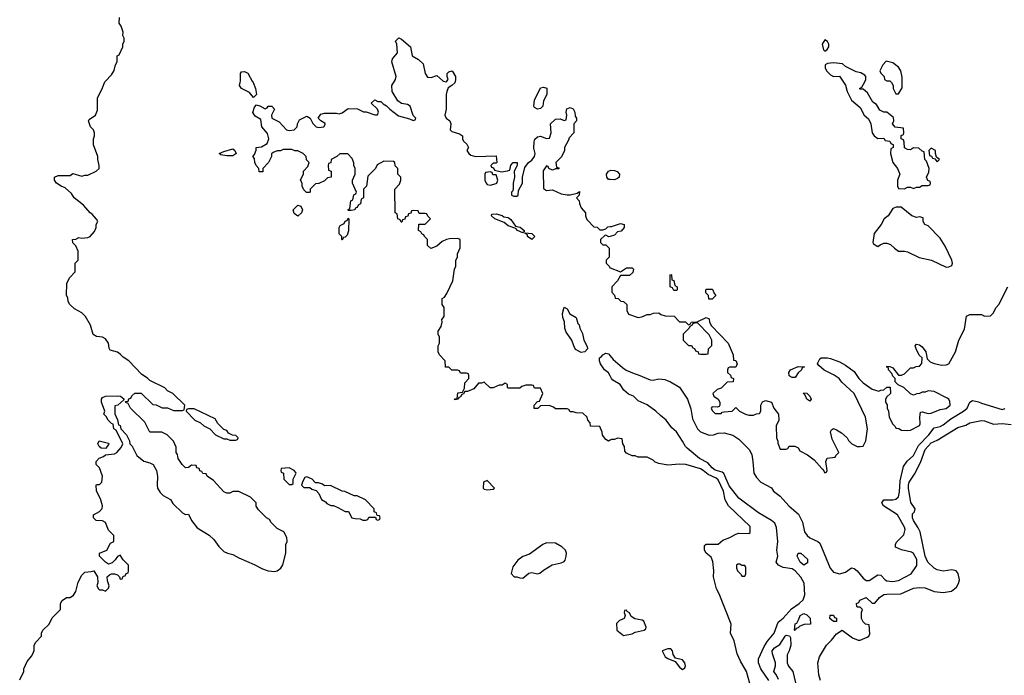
# Model space of a CAD drawing. Header units: inches. Extents: x 2710751 to 2829008, y 857003 to 965602.
# Tile 206 of 256: x 2726010 to 2732664, y 945985 to 950414. Entities that reach past the tile are written whole.
import ezdxf

# ---------------------------------------------------------------- set-up
doc = ezdxf.new("R2010")
doc.units = ezdxf.units.IN
doc.header["$MEASUREMENT"] = 0
for name, color, linetype in [('C7924', 7, 'Continuous'), ('C7925', 7, 'Continuous'), ('C7934', 7, 'Continuous'), ('C7935', 7, 'Continuous')]:
    doc.layers.add(name, color=color, linetype=linetype)

msp = doc.modelspace()

# ---------------------------------------------------------------- linework, layer by layer
at = {"layer": 'C7924', "color": 2}
for points, elevation in [([(2726010, 945954), (2726038, 946010), (2726038, 946030), (2726060.4, 946079.6), (2726090, 946114), (2726098, 946130), (2726107.3, 946152.7), (2726108, 946190), (2726118, 946210), (2726158, 946250), (2726158, 946270), (2726166, 946290), (2726208.4, 946331.6), (2726230, 946374), (2726286, 946430), (2726286, 946470), (2726298, 946490), (2726326, 946510), (2726350, 946511), (2726373.2, 946526.8), (2726389.1, 946550.9), (2726404.8, 946615.2), (2726430, 946661), (2726450, 946681), (2726494, 946686), (2726510, 946692), (2726536, 946650), (2726538, 946610), (2726532, 946590), (2726542, 946570), (2726550, 946562), (2726570, 946562), (2726590, 946554), (2726610, 946574), (2726615.3, 946590), (2726603.1, 946623.1), (2726602, 946650), (2726616.5, 946663.5), (2726630, 946671.3), (2726651.1, 946671.1), (2726670, 946664.7), (2726684.7, 946650), (2726690, 946634), (2726702, 946638), (2726710, 946654), (2726722, 946658), (2726730, 946674), (2726742, 946678), (2726746, 946690), (2726746, 946730), (2726710, 946766), (2726690, 946798), (2726670, 946788), (2726655.3, 946764.7), (2726635.3, 946744.7), (2726610, 946735.3), (2726588.9, 946748.9), (2726548.7, 946790), (2726549.2, 946810.8), (2726598, 946830), (2726623.1, 946876.9), (2726646, 946890), (2726646, 946930), (2726610, 946966), (2726590, 947018), (2726570, 947028), (2726526, 947030), (2726508, 947050), (2726508, 947070), (2726548.9, 947091.1), (2726568.4, 947111.6), (2726568.7, 947130), (2726556.4, 947176.4), (2726528, 947230), (2726526, 947270), (2726530, 947274), (2726550, 947274), (2726566, 947290), (2726568.7, 947330), (2726550, 947386), (2726526, 947410), (2726526, 947430), (2726547.3, 947452.7), (2726576.4, 947463.6), (2726590, 947474), (2726650, 947482), (2726666, 947490), (2726696.4, 947523.6), (2726706, 947550), (2726662, 947642), (2726646, 947650), (2726642, 947682), (2726630, 947686), (2726608.7, 947710), (2726594.6, 947734.6), (2726578, 947750), (2726586, 947770), (2726562, 947830), (2726562, 947850), (2726570, 947862), (2726590, 947872), (2726670, 947874), (2726691.6, 947871.6), (2726712.7, 947852.7), (2726714, 947846), (2726674, 947810), (2726654, 947806), (2726652.7, 947752.7), (2726671.6, 947711.6), (2726678, 947678), (2726690, 947674), (2726694, 947650), (2726731.3, 947610), (2726752, 947570), (2726754, 947550), (2726770, 947534), (2726802, 947470), (2726850, 947432), (2726890, 947421), (2726911, 947410), (2726934, 947370), (2726941, 947330), (2726938, 947270), (2726942, 947250), (2726959.6, 947219.6), (2726979.6, 947199.6), (2727030, 947172), (2727045.4, 947145.4), (2727110, 947082), (2727130, 947072), (2727150, 947074), (2727171.3, 947030), (2727210, 946982), (2727290, 946931.3), (2727322, 946902), (2727355.3, 946855.3), (2727390, 946822), (2727414, 946810), (2727450, 946801), (2727490, 946778), (2727594.4, 946734.4), (2727650, 946704.7), (2727690, 946691.3), (2727733.6, 946686.4), (2727750, 946691.3), (2727775.3, 946710), (2727789.1, 946730.9), (2727809, 946810), (2727808.7, 946870), (2727818, 946890), (2727816.4, 946916.4), (2727794.6, 946954.6), (2727750, 946978), (2727710, 947018), (2727697.2, 947037.2), (2727678, 947050), (2727623.1, 947103.1), (2727608.9, 947128.9), (2727608, 947150), (2727568.9, 947188.9), (2727490, 947228), (2727450, 947228), (2727430, 947215.3), (2727410, 947215.3), (2727390, 947224), (2727320.4, 947300.4), (2727278, 947330), (2727270, 947346), (2727248.4, 947348.4), (2727242, 947362), (2727227.3, 947367.3), (2727222, 947382), (2727207.3, 947387.3), (2727202, 947402), (2727170, 947406), (2727151.6, 947388.4), (2727130, 947388), (2727108, 947410), (2727082, 947450), (2727076.4, 947476.4), (2727068, 947490), (2727067.3, 947527.3), (2727050, 947566), (2727006, 947610), (2726970, 947628), (2726890, 947628), (2726854.6, 947694.6), (2726758, 947790), (2726742, 947822), (2726727.3, 947827.3), (2726726, 947834), (2726742, 947838), (2726747.3, 947852.7), (2726762, 947858), (2726767.3, 947872.7), (2726788.4, 947891.6), (2726830, 947892), (2726910, 947814), (2726931.6, 947811.6), (2726972.7, 947792.7), (2727010, 947792), (2727050, 947774), (2727110, 947774), (2727122, 947778), (2727126, 947810), (2727046, 947890), (2727010, 947908), (2726990, 947928), (2726890, 947978), (2726873.6, 947993.6), (2726836.4, 948016.4), (2726748, 948110), (2726710, 948135.3), (2726690, 948155.3), (2726670, 948168.7), (2726622, 948182), (2726615.3, 948195.3), (2726609.2, 948230), (2726590, 948259), (2726570, 948269.2), (2726530, 948273.2), (2726506.6, 948286.6), (2726489, 948350), (2726454, 948410), (2726430, 948433.2), (2726380.2, 948460.2), (2726348, 948490), (2726338, 948510), (2726336.4, 948536.4), (2726326, 948550), (2726328.4, 948631.6), (2726346, 948670), (2726386, 948710), (2726386, 948770), (2726406, 948790), (2726406, 948850), (2726390, 948886), (2726370, 948906), (2726366, 948930), (2726390, 948932), (2726410, 948942), (2726430, 948938), (2726470, 948942), (2726486, 948950), (2726516.4, 948983.6), (2726526, 949010), (2726526, 949030), (2726538, 949050), (2726530, 949066), (2726500.4, 949100.4), (2726486, 949110), (2726440.4, 949160.4), (2726378, 949210), (2726360.4, 949240.4), (2726318, 949278), (2726290, 949288.7), (2726258, 949310), (2726246, 949330), (2726246, 949350), (2726270, 949362), (2726350, 949362), (2726370, 949376), (2726430, 949358), (2726450, 949364.7), (2726470, 949364.7), (2726526, 949390), (2726546, 949410), (2726548, 949430), (2726538, 949470), (2726538, 949490), (2726508.7, 949570), (2726508.7, 949610), (2726515.3, 949630), (2726515.3, 949650), (2726509, 949670), (2726489.5, 949689.5), (2726474, 949730), (2726480.2, 949739.8), (2726521.2, 949770), (2726536.5, 949803.5), (2726535.3, 949884.7), (2726570, 949954), (2726584.7, 949995.3), (2726589.2, 950000)], 14), ([(2727582, 950000), (2727587.7, 949990), (2727604, 949950), (2727611, 949910), (2727590, 949888), (2727562, 949922), (2727509, 949950), (2727496, 949970), (2727500.9, 949990), (2727501.2, 950000)], 10), ([(2730000, 947573), (2729990, 947568), (2729970, 947578), (2729948.4, 947608.4), (2729947.3, 947627.3), (2729930, 947666), (2729867.3, 947667.3), (2729866, 947690), (2729848.4, 947708.4), (2729846, 947730), (2729816.4, 947756.4), (2729770, 947758), (2729750, 947766), (2729730, 947766), (2729722, 947782), (2729710, 947786), (2729630, 947786), (2729616.4, 947796.4), (2729587.3, 947807.3), (2729530, 947806), (2729511.6, 947788.4), (2729487.3, 947787.3), (2729486, 947810), (2729510, 947834), (2729522, 947838), (2729546, 947890), (2729530, 947926), (2729490, 947926), (2729482, 947942), (2729470, 947946), (2729430, 947946), (2729403.6, 947936.4), (2729390, 947926), (2729310, 947926), (2729306, 947930), (2729306, 947950), (2729290, 947958), (2729270, 947946), (2729250, 947946), (2729210, 947928), (2729190, 947928), (2729150, 947966), (2729130, 947958), (2729110, 947958), (2729078.8, 947921.2), (2729036.9, 947903.1), (2729018, 947902), (2729010, 947886), (2728998, 947882), (2728990, 947866), (2728978, 947862), (2728974, 947850), (2728950, 947846), (2728948, 947850), (2728954, 947854), (2728966, 947854), (2728970, 947894), (2729002, 947898), (2729015.3, 947924.7), (2729018, 947962), (2729046, 947990), (2729046, 948010), (2729042, 948022), (2729030, 948026), (2728990, 948026), (2728982, 948042), (2728970, 948046), (2728930, 948046), (2728910, 948066), (2728887.3, 948067.3), (2728886, 948110), (2728846, 948150), (2728838, 948170), (2728838, 948210), (2728846, 948230), (2728846, 948270), (2728838, 948290), (2728838, 948310), (2728859, 948341), (2728864, 948370), (2728862, 948390), (2728878, 948410), (2728878, 948470), (2728866, 948490), (2728866, 948530), (2728880.4, 948539.6), (2728896.4, 948563.6), (2728938, 948650), (2728948, 948730), (2728958, 948750), (2728958, 948790), (2728968, 948810), (2728968.4, 948831.6), (2728987.3, 948872.7), (2728986, 948930), (2728970, 948935.3), (2728914.6, 948934.6), (2728894, 948930), (2728864.5, 948915.5), (2728830, 948884), (2728788.7, 948868.7), (2728766, 948890), (2728766, 948930), (2728746, 948950), (2728742, 948962), (2728727.3, 948967.3), (2728722, 948982), (2728706, 948990), (2728707.3, 949032.7), (2728750, 949034), (2728786, 949070), (2728767.3, 949087.3), (2728762, 949102), (2728750, 949106), (2728710, 949106), (2728702, 949122), (2728670, 949126), (2728658, 949122), (2728652.7, 949107.3), (2728638, 949102), (2728632.7, 949087.3), (2728618, 949082), (2728612.7, 949067.3), (2728598, 949062), (2728592.7, 949047.3), (2728587.3, 949047.3), (2728582, 949062), (2728566, 949070), (2728562, 949102), (2728548, 949110), (2728546, 949270), (2728576.4, 949303.6), (2728586, 949330), (2728586, 949350), (2728566, 949370), (2728566, 949410), (2728547.3, 949427.3), (2728546, 949450), (2728536.4, 949456.4), (2728470, 949458), (2728425.4, 949434.6), (2728414, 949410), (2728363.6, 949356.4), (2728354, 949290), (2728334, 949270), (2728334, 949210), (2728318, 949202), (2728314, 949170), (2728298, 949162), (2728290, 949146), (2728278, 949142), (2728274, 949130), (2728250, 949126), (2728230, 949126), (2728228, 949130), (2728242, 949138), (2728248, 949190), (2728262, 949198), (2728268.4, 949231.6), (2728282, 949238), (2728286, 949250), (2728258, 949310), (2728258, 949330), (2728278, 949370), (2728278, 949410), (2728268.4, 949428.4), (2728267.3, 949447.3), (2728256.4, 949476.4), (2728227.3, 949507.3), (2728172.7, 949507.3), (2728154, 949490), (2728114, 949470), (2728112.7, 949447.3), (2728098, 949442), (2728094, 949430), (2728098, 949398), (2728114, 949390), (2728114, 949350), (2728090, 949346), (2728070, 949326), (2728031.6, 949308.4), (2728010, 949306), (2727974, 949270), (2727974, 949250), (2727967.3, 949247.3), (2727947.3, 949247.3), (2727930, 949266), (2727918, 949290), (2727918, 949310), (2727908, 949330), (2727927.3, 949372.7), (2727928, 949390), (2727956.4, 949423.6), (2727966, 949450), (2727948.4, 949468.4), (2727946, 949490), (2727926, 949510), (2727890, 949528), (2727870, 949528), (2727850, 949538), (2727790, 949538), (2727771.6, 949528.4), (2727750, 949528), (2727723.6, 949516.4), (2727712.7, 949507.3), (2727712, 949490), (2727692, 949450), (2727654, 949410), (2727652.7, 949387.3), (2727627.3, 949387.3), (2727626, 949410), (2727608.4, 949428.4), (2727598, 949450), (2727596.4, 949476.4), (2727586, 949490), (2727596.4, 949503.6), (2727607.3, 949532.7), (2727608, 949550), (2727644.1, 949555.9), (2727682, 949578), (2727693.3, 949610), (2727685.4, 949645.4), (2727647, 949690), (2727640.4, 949740.4), (2727602, 949762), (2727586.3, 949786.3), (2727596.6, 949823.4), (2727610, 949838.8), (2727632.7, 949832.7), (2727670, 949811.3), (2727682, 949818), (2727690, 949831.3), (2727714, 949830), (2727732, 949810), (2727712, 949770), (2727714, 949750), (2727763.6, 949723.6), (2727814, 949670), (2727830, 949664.7), (2727866, 949670), (2727886, 949690), (2727888.4, 949711.6), (2727902, 949738), (2727950, 949762), (2727974, 949750), (2727990, 949714), (2728014, 949690), (2728030, 949686), (2728066, 949690), (2728074.6, 949705.4), (2728073.6, 949713.6), (2728046, 949730), (2728026, 949750), (2728044.7, 949775.3), (2728070, 949782), (2728150, 949782), (2728170, 949778), (2728190, 949784.7), (2728230, 949814), (2728292, 949812), (2728332.7, 949792.7), (2728351.6, 949791.6), (2728410, 949771.3), (2728428, 949772), (2728435.3, 949790), (2728428, 949810), (2728386, 949850), (2728410, 949872), (2728430, 949862), (2728450, 949862), (2728465.4, 949845.4), (2728490, 949832), (2728511.3, 949810), (2728570, 949764.7), (2728645.4, 949745.4), (2728670, 949734), (2728682, 949738), (2728686, 949750), (2728668, 949768), (2728648, 949830), (2728630, 949842), (2728590, 949848.7), (2728565.6, 949865.6), (2728528, 949930), (2728526, 949970), (2728543, 950000)], 10), ([(2728875, 950000), (2728890, 949994), (2728896, 950000)], 10), ([(2728953.8, 950000), (2728950, 949988), (2728930.9, 949969.1), (2728906, 949954), (2728896, 949930), (2728891, 949910), (2728891.3, 949810), (2728884, 949770), (2728891.3, 949750), (2728918, 949730), (2728924.7, 949710), (2728918.8, 949670), (2728930, 949658.8), (2728982.8, 949642.8), (2729002, 949630), (2729002, 949610), (2729010, 949594), (2729032.7, 949572.7), (2729039.6, 949559.6), (2729042, 949550), (2729032, 949530), (2729044.7, 949510), (2729059.8, 949499.8), (2729090, 949490.8), (2729230, 949494), (2729234, 949450), (2729230, 949446), (2729210, 949446), (2729194, 949430), (2729198, 949418), (2729212.7, 949412.7), (2729218, 949398), (2729266, 949386), (2729307.3, 949392.7), (2729322, 949398), (2729328.4, 949431.6), (2729346, 949450), (2729372, 949450), (2729371.6, 949428.4), (2729352, 949390), (2729354, 949350), (2729346, 949310), (2729345.4, 949274.6), (2729342, 949258), (2729334, 949250), (2729334, 949230), (2729350, 949222), (2729370, 949222), (2729378, 949230), (2729380.4, 949259.6), (2729408, 949310), (2729408, 949350), (2729424, 949416), (2729448, 949450), (2729470, 949464.7), (2729488.7, 949490), (2729494, 949510), (2729485.6, 949545.6), (2729486, 949590), (2729492.3, 949607.7), (2729510, 949622.8), (2729530, 949626.8), (2729570, 949612), (2729590, 949614), (2729602, 949650), (2729598, 949710), (2729630, 949742), (2729663.6, 949743.6), (2729690, 949734), (2729702, 949738), (2729708, 949770), (2729702, 949790), (2729708.4, 949811.6), (2729730, 949822), (2729750, 949812), (2729762, 949790), (2729763.6, 949763.6), (2729774, 949750), (2729774, 949730), (2729754, 949710), (2729754, 949650), (2729723.6, 949616.4), (2729719.6, 949600.4), (2729692, 949550), (2729691.3, 949530), (2729671.6, 949488.4), (2729634, 949450), (2729638, 949418), (2729652.7, 949412.7), (2729652.7, 949407.3), (2729630, 949406), (2729610, 949398), (2729586, 949410), (2729582, 949422), (2729570, 949426), (2729547.1, 949392.9), (2729550, 949274), (2729570, 949261), (2729610, 949264.7), (2729670, 949238.8), (2729710, 949230.8), (2729730, 949231), (2729778, 949242), (2729792.7, 949252.7), (2729791.6, 949228.4), (2729774, 949210), (2729791.6, 949191.6), (2729792.7, 949172.7), (2729803.6, 949143.6), (2729834, 949110), (2729834, 949090), (2729843.6, 949063.6), (2729890, 949014), (2729912.7, 949012.7), (2729930, 948994), (2729950, 948994), (2729970, 949002), (2729984, 949016), (2730000, 949017.2)], 10), ([(2730000, 949334.8), (2729990, 949335.3), (2729979, 949350), (2729976, 949370), (2729989.4, 949390.6), (2730000, 949396.2)], 10), ([(2730000, 948950.7), (2729991.6, 948948.4), (2729970, 948958), (2729963.6, 948956.4), (2729934, 948930), (2729934, 948910), (2729942, 948902), (2729950, 948894), (2729970, 948894), (2729994, 948870), (2729994, 948810), (2729974, 948790), (2729974, 948770), (2729994, 948750), (2729998, 948738), (2730000, 948737.3)], 10), ([(2730000, 948008.8), (2729990, 948029), (2729961.2, 948050), (2729935.3, 948090), (2729928.7, 948110), (2729929.2, 948130), (2729942, 948138), (2729950, 948150.7), (2729970, 948161), (2729990, 948156), (2730000, 948143.9)], 6)]:
    msp.add_lwpolyline(points, dxfattribs=dict(at, elevation=elevation))
for points, elevation in [([(2729510, 949809), (2729490, 949822), (2729485.2, 949830), (2729489.4, 949870.6), (2729530, 949954), (2729550, 949958), (2729571.6, 949951.6), (2729572, 949910), (2729550, 949866), (2729544.7, 949830), (2729530, 949815.3)], 10), ([(2727410, 949494), (2727370, 949502), (2727358, 949510), (2727390, 949524.7), (2727450, 949541), (2727464.7, 949530), (2727474, 949510), (2727470, 949508), (2727450, 949494)], 10), ([(2729190, 949386), (2729158, 949382), (2729154, 949370), (2729154, 949330), (2729162, 949310), (2729170, 949302), (2729190, 949296), (2729230, 949307.3), (2729235.3, 949310), (2729242, 949330), (2729230, 949366), (2729207.3, 949367.3), (2729202, 949382)], 10), ([(2727890, 949088), (2727864, 949104), (2727858, 949130), (2727890, 949162), (2727910, 949154), (2727922, 949130), (2727914, 949110)], 10), ([(2728190, 948926), (2728186, 948930), (2728186, 948950), (2728168.7, 948968.7), (2728168.7, 949011.3), (2728176.4, 949023.6), (2728202, 949038), (2728210, 949054), (2728222, 949058), (2728230, 949074), (2728234, 949070), (2728231.6, 948988.4), (2728222, 948958), (2728210, 948946), (2728198, 948942)], 10), ([(2729410, 948975.3), (2729374, 948990), (2729364, 949004), (2729310, 949020.9), (2729283.6, 949043.6), (2729222, 949070), (2729198, 949090), (2729200.4, 949099.6), (2729230, 949102.8), (2729270, 949090.7), (2729282.5, 949082.5), (2729310, 949079.1), (2729330, 949064), (2729359.6, 949019.6), (2729392.1, 949012.1), (2729418.8, 948990), (2729418.8, 948981.2)], 6), ([(2729470, 948929.6), (2729441.2, 948950), (2729442, 948962), (2729426, 948970), (2729426, 948974), (2729470, 948970.4), (2729481.1, 948961.1), (2729490.4, 948949.6)], 6), ([(2729805.3, 948165.3), (2729767, 948187), (2729754, 948210), (2729741.2, 948250), (2729702.7, 948302.7), (2729694.5, 948330), (2729692.7, 948372.7), (2729681.5, 948401.5), (2729677.2, 948430), (2729690, 948472), (2729710, 948462), (2729727.3, 948427.3), (2729770, 948402), (2729781, 948361), (2729790, 948352), (2729794.8, 948330), (2729814.2, 948294.2), (2729822, 948250), (2729845.5, 948205.5), (2729848, 948190), (2729830, 948169.6)], 6), ([(2727190, 947786), (2727150, 947786), (2727138, 947782), (2727134, 947770), (2727194, 947710), (2727231.6, 947691.6), (2727254, 947670), (2727294, 947650), (2727334, 947610), (2727390, 947582), (2727410, 947582), (2727430, 947574), (2727470, 947574), (2727482, 947578), (2727486, 947590), (2727470, 947606), (2727447.3, 947607.3), (2727422, 947622), (2727410, 947638), (2727390, 947646), (2727350, 947686), (2727330, 947718)], 14), ([(2726590, 947518), (2726560.4, 947520.4), (2726546, 947530), (2726538, 947550), (2726546, 947570), (2726610, 947554), (2726611.6, 947548.4), (2726602, 947530)], 14), ([(2727830, 947388), (2727778, 947382), (2727774, 947370), (2727778, 947358), (2727792, 947352), (2727794, 947310), (2727830, 947274), (2727850, 947274), (2727858, 947282), (2727858, 947310), (2727878, 947350), (2727876.4, 947356.4), (2727866, 947370)], 14), ([(2727950, 947326), (2727938, 947322), (2727923.6, 947296.4), (2727914, 947270), (2727930, 947254), (2727970, 947254), (2727983.6, 947243.6), (2728012.7, 947232.7), (2728032.7, 947212.7), (2728050, 947174), (2728076.9, 947156.9), (2728085.4, 947145.4), (2728112.7, 947132.7), (2728131.6, 947131.6), (2728159.6, 947119.6), (2728210, 947092), (2728232, 947092), (2728254, 947050), (2728276.4, 947043.6), (2728310, 947042), (2728330, 947034), (2728350, 947034), (2728362, 947038), (2728370, 947054), (2728414, 947054), (2728418, 947038), (2728430, 947034), (2728442, 947038), (2728446, 947050), (2728442, 947062), (2728426, 947066), (2728422, 947082), (2728406, 947090), (2728406, 947110), (2728346, 947170), (2728290, 947198), (2728270, 947198), (2728207.3, 947227.3), (2728188.4, 947228.4), (2728110, 947268), (2728070, 947266), (2728056.4, 947276.4), (2728030, 947286), (2728010, 947286), (2727986, 947310)], 14), ([(2729170, 947302), (2729144.7, 947290), (2729142, 947250), (2729150, 947242), (2729170, 947238), (2729210, 947242), (2729218, 947250)], 14), ([(2729570, 946881.2), (2729544.7, 946870), (2729456.1, 946803.9), (2729410, 946789), (2729376.8, 946763.2), (2729342.5, 946717.5), (2729332, 946672), (2729351.3, 946651.3), (2729368.7, 946651.3), (2729390, 946642.8), (2729410, 946641), (2729450, 946674.8), (2729470, 946679.1), (2729510, 946671), (2729524.7, 946675.3), (2729550, 946696), (2729609.5, 946730.5), (2729670, 946744), (2729690, 946754.8), (2729696.9, 946763.1), (2729703.6, 946790), (2729704.2, 946810), (2729698.4, 946830), (2729673.7, 946853.7), (2729630, 946878)], 14)]:
    msp.add_lwpolyline(points, close=True, dxfattribs=dict(at, elevation=elevation))
at = {"layer": 'C7925', "color": 2}
for points, elevation in [([(2726589.2, 950000), (2726630, 950042), (2726648.9, 950071.1), (2726658, 950110), (2726668, 950130), (2726668, 950170), (2726682, 950178), (2726708, 950230), (2726706, 950250), (2726715.3, 950270), (2726715.3, 950290), (2726708, 950308), (2726708.7, 950330), (2726695.3, 950370), (2726682, 950390), (2726684, 950430)], 14), ([(2728543, 950000), (2728548.7, 950010), (2728554, 950030), (2728524, 950130), (2728529.4, 950150.6), (2728564, 950190), (2728558, 950250), (2728548.7, 950270), (2728571.1, 950291.1), (2728590, 950282), (2728652, 950230), (2728662, 950170), (2728705.4, 950145.4), (2728736, 950116), (2728751.3, 950050), (2728766.4, 950026.4), (2728790, 950024.7), (2728830, 950038), (2728870, 950002), (2728875, 950000)], 10), ([(2727501.2, 950000), (2727502.9, 950050), (2727510, 950062.8), (2727530, 950064.9), (2727552.1, 950052.1), (2727582, 950000)], 10), ([(2728896, 950000), (2728906, 950010), (2728898, 950030), (2728898, 950050), (2728910, 950062), (2728932, 950070), (2728956, 950030), (2728955.3, 950004.7), (2728953.8, 950000)], 10)]:
    msp.add_lwpolyline(points, dxfattribs=dict(at, elevation=elevation))
at = {"layer": 'C7934', "color": 2}
for points, elevation in [([(2731572.4, 950000), (2731591, 949971), (2731601, 949930), (2731632, 949870), (2731690, 949822), (2731718, 949770), (2731745.4, 949745.4), (2731762, 949710), (2731772, 949650), (2731784.7, 949630), (2731810, 949612), (2731850, 949614), (2731858, 949598), (2731890, 949594), (2731898, 949578), (2731912, 949572), (2731914, 949550), (2731898, 949542), (2731894, 949510), (2731911.3, 949450), (2731942, 949410), (2731958, 949370), (2731942, 949330), (2731942, 949290), (2731950, 949274), (2731990, 949272), (2732010, 949282), (2732030, 949282), (2732050, 949274), (2732070, 949282), (2732090, 949282), (2732110, 949294), (2732150, 949294), (2732162, 949298), (2732166, 949310), (2732162, 949322), (2732147.3, 949327.3), (2732138, 949350), (2732154.6, 949385.4), (2732155.3, 949410), (2732138, 949458), (2732128, 949470), (2732122, 949522), (2732110, 949526), (2732087.3, 949547.3), (2732050, 949548), (2732030, 949535.3), (2732010, 949538), (2731988.7, 949548.7), (2731987.3, 949587.3), (2731982, 949602), (2731966, 949610), (2731967.3, 949632.7), (2731982, 949638), (2731986, 949650), (2731982, 949682), (2731927.3, 949687.3), (2731908, 949710), (2731918, 949730), (2731914.6, 949754.6), (2731870, 949788.7), (2731850, 949788.7), (2731823.1, 949803.1), (2731800.4, 949840.4), (2731776.4, 949856.4), (2731740.4, 949920.4), (2731710, 949946), (2731690, 949946), (2731686, 949950), (2731702, 949958), (2731723, 950000)], 14), ([(2731892, 950000), (2731902, 949990), (2731912, 949970), (2731912, 949950), (2731930, 949914), (2731950, 949914), (2731974.6, 949954.6), (2731974.6, 950000)], 14), ([(2730000, 949396.2), (2730002.5, 949397.5), (2730030, 949396.3), (2730047.9, 949387.9), (2730062.8, 949370), (2730062, 949350), (2730050, 949342), (2730030, 949333.2), (2730000, 949334.8)], 10), ([(2730000, 949017.2), (2730010, 949018), (2730070, 949038), (2730094, 949030), (2730094, 949010), (2730074, 948986), (2730050, 948982), (2730030, 948959), (2730000, 948950.7)], 10), ([(2730000, 948737.3), (2730070, 948712), (2730110, 948738.8), (2730150, 948738), (2730158, 948730), (2730153.7, 948706.3), (2730130, 948685.2), (2730070, 948686), (2730050.9, 948649.1), (2730012, 948610), (2730012.7, 948572.7), (2730030, 948554), (2730034, 948534), (2730054, 948530), (2730072.7, 948512.7), (2730091.6, 948511.6), (2730114, 948490), (2730114, 948450), (2730125.4, 948425.4), (2730190, 948402), (2730214, 948406), (2730250, 948422), (2730270, 948422), (2730292.7, 948432.7), (2730330, 948434), (2730343.6, 948423.6), (2730372.7, 948412.7), (2730432, 948412), (2730470, 948374), (2730510, 948374), (2730530, 948354), (2730542, 948358), (2730548.4, 948371.6), (2730587.3, 948372.7), (2730650, 948402), (2730670, 948394), (2730672, 948370), (2730685.4, 948345.4), (2730798, 948230), (2730831.3, 948150), (2730834, 948114), (2730850, 948112), (2730858, 948090), (2730850, 948066), (2730810, 948066), (2730798, 948062), (2730794, 948050), (2730794, 948030), (2730812.7, 948012.7), (2730818, 947998), (2730834, 947990), (2730832.7, 947967.3), (2730790, 947966), (2730750, 947926), (2730723.6, 947916.4), (2730694, 947890), (2730702, 947870), (2730731.3, 947851.3), (2730742, 947830), (2730742, 947810), (2730738, 947802), (2730723.6, 947796.4), (2730690, 947798), (2730682, 947790), (2730690, 947774), (2730710, 947754), (2730750, 947754), (2730758, 947762), (2730770, 947764.7), (2730826, 947770), (2730850, 947794), (2730874, 947770), (2730914, 947750), (2730936.4, 947743.6), (2730970, 947742), (2730988.4, 947751.6), (2731010, 947754), (2731018, 947770), (2731018, 947810), (2731030, 947832), (2731050, 947841), (2731091.3, 947831.3), (2731106, 947790), (2731137.3, 947750), (2731141, 947710), (2731122, 947670), (2731124.7, 947590), (2731132.7, 947567.3), (2731132.7, 947552.7), (2731150, 947514), (2731190, 947514), (2731202, 947518), (2731210, 947534), (2731247.3, 947532.7), (2731270, 947522), (2731282.8, 947502.8), (2731334, 947474), (2731379.9, 947439.9), (2731430, 947382), (2731438, 947378), (2731450, 947354), (2731462, 947358), (2731466, 947370), (2731458, 947430), (2731467.3, 947452.7), (2731522, 947458), (2731526, 947470), (2731546, 947490), (2731500.2, 947580.2), (2731488.7, 947630), (2731496.4, 947643.6), (2731510, 947652), (2731530, 947644.7), (2731563.5, 947623.5), (2731602, 947590), (2731611.6, 947571.6), (2731634, 947550), (2731670, 947532), (2731690, 947532), (2731710, 947534), (2731728, 947570), (2731739, 947650), (2731725.2, 947730), (2731650, 947888), (2731565.6, 947965.6), (2731548, 947990), (2731513.6, 948013.6), (2731446.3, 948046.3), (2731410, 948078), (2731402, 948090), (2731403.1, 948096.9), (2731416.4, 948123.6), (2731426, 948130), (2731470, 948131), (2731490, 948126), (2731550, 948102.8), (2731590, 948081), (2731650, 948038), (2731681, 947990), (2731710, 947961), (2731770, 947918), (2731815.3, 947904.7), (2731830, 947912), (2731850, 947914), (2731870, 947932), (2731892.7, 947932.7), (2731894, 947890), (2731870, 947866), (2731862, 947850), (2731862, 947830), (2731871.6, 947811.6), (2731872, 947790), (2731882, 947770), (2731886, 947730), (2731910, 947682), (2731926.4, 947666.4), (2731930, 947654), (2731951.6, 947651.6), (2731970, 947642), (2732010, 947638), (2732030, 947642), (2732090, 947672), (2732096.5, 947683.5), (2732093.2, 947730), (2732098, 947762), (2732110, 947766), (2732150, 947754.8), (2732170, 947756), (2732230, 947781), (2732270, 947788), (2732297.2, 947810), (2732295.5, 947835.5), (2732288.7, 947850), (2732278.6, 947858.6), (2732190, 947902), (2732150, 947908), (2732130, 947898), (2732110, 947898), (2732091.6, 947888.4), (2732072.7, 947887.3), (2732050, 947878), (2732030, 947886), (2731986, 947930), (2731947.3, 947947.3), (2731927.3, 947967.3), (2731926, 947990), (2731910, 948006), (2731903.1, 948023.1), (2731882, 948050), (2731882, 948062), (2731870, 948068), (2731870, 948074), (2731890, 948072), (2731910, 948062), (2731950, 948014), (2731970, 948014), (2731990, 948022), (2732030, 948062), (2732050, 948062), (2732068.4, 948071.6), (2732090, 948074), (2732107.3, 948092.7), (2732108, 948130), (2732089.1, 948149.1), (2732068.7, 948190), (2732062, 948210), (2732070, 948222), (2732090, 948218), (2732110, 948204.7), (2732134, 948170), (2732143.6, 948123.6), (2732162, 948102), (2732190.7, 948090.7), (2732241.4, 948081.4), (2732270, 948082), (2732289.5, 948090.5), (2732333.2, 948170), (2732357.2, 948250), (2732395.5, 948324.5), (2732408.9, 948411.1), (2732430, 948422), (2732510, 948422), (2732530, 948412), (2732570, 948414), (2732588.4, 948431.6), (2732608, 948470), (2732628, 948490), (2732688, 948610)], 10), ([(2730000, 948143.9), (2730019.8, 948119.8), (2730084.5, 948064.5), (2730107.7, 948047.7), (2730163.4, 948023.4), (2730190, 948016.3), (2730270, 947980.7), (2730290, 947978.8), (2730330, 947987.3), (2730370, 947982.8), (2730407.5, 947967.5), (2730470, 947931), (2730522.8, 947850), (2730544.5, 947784.5), (2730557.5, 947717.5), (2730590.8, 947650), (2730611, 947630), (2730670, 947607), (2730698, 947610), (2730730, 947622), (2730770, 947622.4), (2730830, 947608.2), (2730870, 947581.6), (2730939.1, 947510), (2730957, 947477), (2730965.5, 947430), (2730970.6, 947350.6), (2730990, 947321), (2731018, 947290), (2731090.7, 947250.7), (2731104.7, 947230), (2731150, 947196), (2731207.3, 947130), (2731273.4, 947073.4), (2731299.8, 947019.8), (2731313.7, 946953.7), (2731331, 946930), (2731350, 946914.8), (2731404.7, 946890), (2731417.1, 946877.1), (2731488, 946710), (2731510, 946682.8), (2731550, 946671), (2731590, 946681), (2731630.7, 946710.7), (2731650, 946706), (2731670, 946690.8), (2731710, 946641), (2731730, 946626), (2731750, 946624.7), (2731810, 946664.7), (2731830, 946662), (2731858, 946630), (2731870, 946624), (2731910, 946618.8), (2731950, 946626.8), (2732035.3, 946670), (2732072.5, 946727.5), (2732072.3, 946767.7), (2732050, 946808.7), (2732037.5, 946817.5), (2731970, 946834), (2731928.7, 946850), (2731928.7, 946870), (2731934.6, 946885.4), (2731984.7, 946935.3), (2731994, 946970), (2731990, 946986), (2731942, 947070), (2731848.7, 947130), (2731835.3, 947150), (2731849.4, 947170.6), (2731910, 947170.8), (2731930, 947174.8), (2731949, 947190), (2731956.3, 947223.7), (2731960.4, 947299.6), (2731983.3, 947396.7), (2732007.8, 947432.2), (2732050, 947470.8), (2732083.3, 947536.7), (2732153, 947610), (2732190, 947658), (2732230, 947666.7), (2732250, 947677.6), (2732301.8, 947718.2), (2732389.3, 947770), (2732412.3, 947790), (2732430, 947831), (2732450, 947840.7), (2732490, 947832.7), (2732510, 947823), (2732650, 947780.7), (2732670, 947786.8)], 6), ([(2731071.6, 945950), (2731019.5, 946030), (2731002.7, 946070), (2731003.7, 946096.3), (2731040.5, 946179.5), (2731063.5, 946216.5), (2731109.3, 946270), (2731136.2, 946343.8), (2731170, 946370.6), (2731225.4, 946434.6), (2731277.2, 946470), (2731304.8, 946495.2), (2731316.2, 946530), (2731311.8, 946608.2), (2731290, 946649.3), (2731250, 946691.8), (2731230, 946703.7), (2731170, 946713.2), (2731139, 946730), (2731122, 946750), (2731133.2, 946790), (2731127.3, 946830), (2731132.6, 946890), (2731124.9, 946984.9), (2731112.9, 947012.9), (2731090.8, 947030.8), (2731003.3, 947083.3), (2730870, 947182.6), (2730804.9, 947264.9), (2730768.2, 947348.2), (2730758.4, 947358.4), (2730710, 947372), (2730690, 947387.6), (2730661.4, 947421.4), (2730603.6, 947450), (2730519.7, 947519.7), (2730509.3, 947530), (2730490, 947568), (2730449.2, 947630), (2730416.6, 947656.6), (2730378.4, 947710), (2730339.5, 947739.5), (2730309.4, 947770), (2730250, 947812), (2730190, 947839.3), (2730157.2, 947870), (2730125.1, 947885.1), (2730092.5, 947912.5), (2730068.7, 947950), (2730019.5, 947979.5), (2730009.6, 947989.6), (2730000, 948008.8)], 6), ([(2731421.6, 945950), (2731410, 945988.7), (2731402.9, 946070), (2731415.1, 946110), (2731462, 946190), (2731496.6, 946223.4), (2731530, 946264.7), (2731568.7, 946291.3), (2731638, 946238), (2731676.4, 946223.6), (2731690, 946222), (2731736.5, 946243.5), (2731748, 946250), (2731755.3, 946264.7), (2731750, 946326), (2731726, 946330), (2731710, 946346), (2731698, 946370), (2731698, 946410), (2731706, 946430), (2731690, 946446), (2731670, 946446), (2731668, 946450), (2731666, 946470), (2731682, 946478), (2731687.3, 946492.7), (2731730, 946511), (2731770, 946472), (2731790, 946472), (2731821.2, 946510), (2731849.7, 946530.3), (2731870, 946534.4), (2731964.8, 946535.2), (2732050, 946573), (2732090, 946579.3), (2732130, 946577.1), (2732190, 946552.2), (2732250, 946543.7), (2732306.5, 946553.5), (2732340.1, 946579.9), (2732355.1, 946604.9), (2732360.7, 946630), (2732352, 946672), (2732339, 946690), (2732310, 946698.4), (2732250, 946689.7), (2732210, 946696.9), (2732189.6, 946710), (2732146.6, 946750), (2732129.7, 946790), (2732094.8, 946954.7), (2732082, 946982), (2732049.7, 947030), (2732043.6, 947050), (2732044.1, 947075.9), (2732058, 947090), (2732062, 947110), (2732032.3, 947152.3), (2732015.6, 947250), (2732016.2, 947270), (2732022, 947290), (2732056.9, 947343.1), (2732097.3, 947422.8), (2732129.7, 947510), (2732170, 947554.9), (2732210, 947574), (2732350, 947659.3), (2732404.5, 947675.5), (2732430, 947690.7), (2732510, 947706.8), (2732530, 947704), (2732590, 947681), (2732650, 947686.8), (2732710, 947678.8)], 2), ([(2730956, 945890), (2730922.7, 946010), (2730880.1, 946080.1), (2730858, 946130), (2730837.6, 946217.6), (2730814, 946270), (2730817.2, 946330), (2730736.5, 946536.5), (2730719, 946570), (2730698, 946650), (2730702, 946690), (2730694.8, 946754.8), (2730682.7, 946782.7), (2730649.6, 946809.6), (2730637.2, 946830), (2730638, 946862), (2730650, 946872), (2730730, 946872), (2730762.7, 946897.3), (2730810, 946916), (2730850, 946938), (2730870, 946944.7), (2730936.4, 946943.6), (2730946, 946950), (2730946, 946990), (2730799, 947130), (2730777.2, 947170), (2730766, 947230), (2730730, 947306), (2730717.3, 947317.3), (2730662.9, 947342.9), (2730630, 947369.3), (2730610, 947379.3), (2730510.9, 947409.1), (2730470, 947412.7), (2730390, 947405.2), (2730330, 947415.3), (2730304.7, 947424.7), (2730290, 947438), (2730250, 947458), (2730190, 947458), (2730170, 947468), (2730150, 947468), (2730120.4, 947480.4), (2730110, 947486), (2730100.4, 947500.4), (2730098, 947530), (2730086, 947550), (2730082, 947582), (2730050, 947588), (2730030, 947578), (2730010, 947578), (2730000, 947573)], 10), ([(2731137.2, 945957.2), (2731125.6, 945985.6), (2731106.6, 946010), (2731117.2, 946050), (2731117.2, 946070), (2731097.2, 946130), (2731096, 946150), (2731110, 946170.6), (2731146, 946194), (2731182, 946250), (2731190, 946256), (2731212, 946252), (2731218, 946238), (2731220.7, 946190), (2731210.6, 946150), (2731196.3, 946123.7), (2731195.5, 946070), (2731206.4, 946046.4), (2731235.5, 946010), (2731254, 945934)], 2)]:
    msp.add_lwpolyline(points, dxfattribs=dict(at, elevation=elevation))
for points, elevation in [([(2732170, 949546), (2732154, 949530), (2732158, 949498), (2732172.7, 949492.7), (2732178, 949478), (2732194, 949474), (2732210, 949454), (2732226, 949470), (2732206, 949486), (2732198, 949510), (2732198, 949530)], 14), ([(2731967.3, 949147.3), (2731932.7, 949147.3), (2731910, 949138), (2731878, 949090), (2731851, 949070), (2731830.8, 949030), (2731784.9, 948970), (2731776, 948910), (2731779.6, 948899.6), (2731810, 948882), (2731825.6, 948894.4), (2731850, 948904.7), (2731870, 948904.7), (2731895.3, 948895.3), (2731922, 948870), (2731950, 948851.3), (2731988.9, 948851.1), (2732010, 948846), (2732088.2, 948808.2), (2732172, 948790), (2732270, 948742.8), (2732290, 948744.7), (2732310, 948754), (2732314, 948770), (2732309, 948790), (2732265.4, 948885.4), (2732230, 948939), (2732150, 949022), (2732128, 949030), (2732115.3, 949050), (2732116.4, 949076.4), (2732090, 949082), (2732070, 949079), (2732038, 949090)], 14), ([(2730430, 948586), (2730422, 948602), (2730406, 948610), (2730406, 948690), (2730410, 948694), (2730414, 948690), (2730418, 948658), (2730431.6, 948651.6), (2730438, 948618), (2730454, 948610), (2730454, 948590), (2730450, 948586)], 10), ([(2730690, 948526), (2730667.3, 948527.3), (2730666, 948550), (2730646, 948570), (2730646, 948590), (2730650, 948594), (2730690, 948594), (2730694, 948590), (2730703.6, 948563.6), (2730714, 948550)], 10), ([(2730590, 948366), (2730558, 948362), (2730554, 948350), (2730538, 948342), (2730534, 948330), (2730494, 948290), (2730494, 948250), (2730530, 948214), (2730550, 948214), (2730558, 948198), (2730570, 948194), (2730578, 948178), (2730594, 948170), (2730598, 948158), (2730610, 948154), (2730650, 948154), (2730662, 948158), (2730666, 948190), (2730687.3, 948212.7), (2730688, 948250), (2730670, 948286)], 10), ([(2731230, 947998), (2731209, 948009), (2731208.9, 948031.1), (2731218, 948050), (2731270, 948071.3), (2731314, 948070), (2731298, 948062), (2731294, 948050), (2731271.6, 948028.4), (2731250, 947998)], 10), ([(2731350, 947838), (2731328.7, 947850), (2731318, 947878), (2731308, 947890), (2731310, 947894), (2731330, 947892), (2731350, 947872), (2731358, 947850)], 10), ([(2731310, 946729.2), (2731285.2, 946750), (2731264, 946790), (2731270, 946811.3), (2731290, 946811.3), (2731334, 946770), (2731334.6, 946745.4)], 2), ([(2730876.4, 946736.4), (2730863.6, 946736.4), (2730854, 946730), (2730854, 946710), (2730862, 946690), (2730886, 946666), (2730890, 946654), (2730910, 946654), (2730918, 946670), (2730916.4, 946716.4), (2730910, 946726), (2730890, 946726)], 10), ([(2730110, 946426), (2730098, 946422), (2730094, 946410), (2730102, 946390), (2730094, 946370), (2730063.6, 946356.4), (2730043.6, 946336.4), (2730044.7, 946290), (2730090, 946254), (2730150, 946266), (2730170, 946276), (2730229.1, 946290.9), (2730240.4, 946299.6), (2730244, 946310), (2730228.7, 946350), (2730217.5, 946357.5), (2730166.3, 946366.3), (2730143.2, 946383.2), (2730130, 946408), (2730115.3, 946415.3)], 14), ([(2731250, 946288), (2731246, 946290), (2731250, 946334), (2731262, 946338), (2731276.4, 946363.6), (2731284, 946390), (2731310, 946402), (2731330, 946394), (2731351.6, 946371.6), (2731354, 946330), (2731311.6, 946328.4), (2731282, 946318), (2731270, 946306), (2731258, 946302)], 2), ([(2731530, 946348), (2731509.3, 946349.3), (2731486, 946370), (2731487.3, 946392.7), (2731510, 946391.3), (2731516.9, 946376.9), (2731530, 946371)], 2), ([(2730410, 946165.2), (2730390, 946165.2), (2730352, 946150), (2730372, 946110), (2730390, 946098), (2730438.8, 946078.8), (2730470, 946041), (2730490, 946024.7), (2730504.7, 946035.3), (2730509.2, 946050), (2730506, 946070), (2730490, 946089.2), (2730440.9, 946100.9), (2730426.3, 946126.3), (2730420.9, 946150)], 14)]:
    msp.add_lwpolyline(points, close=True, dxfattribs=dict(at, elevation=elevation))
at = {"layer": 'C7935', "color": 2, "elevation": 14}
msp.add_lwpolyline([(2731450, 950278), (2731432, 950250), (2731442, 950210), (2731450, 950202), (2731468, 950212), (2731478, 950230), (2731478, 950250), (2731470, 950266)], close=True, dxfattribs=at)
for points in [[(2731974.6, 950000), (2731974.6, 950025.4), (2731964, 950070), (2731950, 950094), (2731910, 950122), (2731866, 950134), (2731842, 950110), (2731822, 950070), (2731830, 950054), (2731851.6, 950031.6), (2731854, 950010), (2731870, 950002), (2731890, 950002), (2731892, 950000)], [(2731723, 950000), (2731728, 950010), (2731728, 950030), (2731720.4, 950040.4), (2731694.6, 950054.6), (2731662, 950062), (2731590, 950098), (2731570, 950115.3), (2731510, 950122), (2731470, 950118), (2731454, 950110), (2731454, 950090), (2731462, 950070), (2731490, 950042), (2731510, 950031.3), (2731550, 950032), (2731559.8, 950019.8), (2731572.4, 950000)]]:
    msp.add_lwpolyline(points, dxfattribs=at)

doc.saveas('drawing.dxf')
